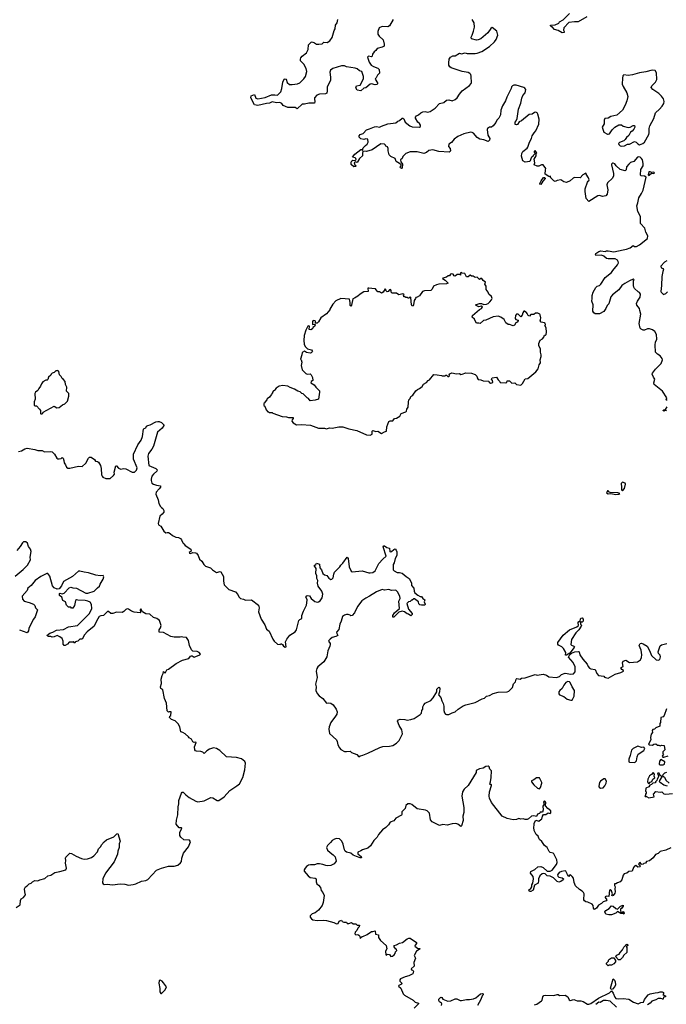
# Model space of a CAD drawing. Extents: x 2029662 to 2246637, y 225654 to 401419.
# Tile 55 of 256: x 2109211 to 2118260, y 286570 to 300360. Entities that reach past the tile are written whole.
import ezdxf

# ---------------------------------------------------------------- set-up
doc = ezdxf.new("R2010")
doc.units = 0

msp = doc.modelspace()

# ---------------------------------------------------------------- linework, layer by layer
at = {"layer": '0CON20XD'}
for points in [[(2114438, 300365), (2114388, 300272), (2114365, 300260), (2114285, 300264), (2114244, 300246), (2114223, 300195), (2114224, 300155), (2114240, 300130), (2114298, 300078), (2114314, 300016), (2114310, 299990), (2114286, 299974), (2114212, 299958), (2114195, 299928), (2114172, 299908), (2114150, 299875), (2114145, 299850), (2114135, 299838), (2114092, 299848), (2114080, 299835), (2114103, 299765), (2114132, 299725), (2114164, 299704), (2114221, 299681), (2114242, 299662), (2114247, 299613), (2114217, 299583), (2114202, 299545), (2114190, 299535), (2114188, 299525), (2114217, 299477), (2114217, 299463), (2114207, 299453), (2114185, 299448), (2114135, 299460), (2114115, 299458), (2114056, 299404), (2114025, 299399), (2113985, 299362), (2113932, 299372), (2113914, 299404), (2113918, 299418), (2113926, 299434), (2113976, 299444), (2114015, 299512), (2114022, 299535), (2114021, 299565), (2113997, 299635), (2113966, 299646), (2113934, 299674), (2113905, 299683), (2113785, 299701), (2113755, 299714), (2113715, 299712), (2113595, 299678), (2113563, 299655), (2113552, 299625), (2113563, 299557), (2113561, 299515), (2113516, 299415), (2113516, 299365), (2113508, 299332), (2113489, 299321), (2113405, 299319), (2113368, 299305), (2113339, 299265), (2113336, 299245), (2113343, 299215), (2113337, 299193), (2113257, 299193), (2113195, 299178), (2113165, 299177), (2113095, 299110), (2113065, 299130), (2112985, 299128), (2112965, 299132), (2112899, 299159), (2112878, 299188), (2112852, 299202), (2112805, 299196), (2112745, 299210), (2112705, 299192), (2112664, 299184), (2112545, 299159), (2112495, 299169), (2112448, 299265), (2112450, 299295), (2112495, 299310), (2112515, 299262), (2112545, 299252), (2112645, 299271), (2112735, 299307), (2112782, 299308), (2112815, 299301), (2112824, 299306), (2112865, 299348), (2112881, 299395), (2112894, 299486), (2112912, 299525), (2112925, 299532), (2112942, 299525), (2112952, 299482), (2112985, 299453), (2113022, 299452), (2113098, 299462), (2113133, 299477), (2113189, 299531), (2113213, 299565), (2113230, 299635), (2113222, 299675), (2113188, 299735), (2113142, 299785), (2113140, 299805), (2113146, 299824), (2113162, 299848), (2113226, 299894), (2113246, 299944), (2113255, 300010), (2113290, 300045), (2113305, 300048), (2113335, 300038), (2113365, 300018), (2113398, 300018), (2113445, 300023), (2113467, 300043), (2113515, 300040), (2113550, 300065), (2113585, 300110), (2113613, 300207), (2113626, 300234), (2113632, 300285), (2113652, 300315), (2113662, 300365)], [(2116462, 299038), (2116454, 299054), (2116435, 299066), (2116415, 299060), (2116384, 299036), (2116340, 299030), (2116235, 298944), (2116202, 298928), (2116176, 298894), (2116165, 298888), (2116144, 298894), (2116143, 298925), (2116160, 298945), (2116173, 298975), (2116191, 299105), (2116225, 299192), (2116237, 299263), (2116252, 299298), (2116286, 299335), (2116294, 299384), (2116282, 299402), (2116265, 299411), (2116160, 299445), (2116125, 299444), (2116106, 299434), (2116095, 299418), (2116089, 299395), (2116027, 299275), (2116010, 299225), (2115968, 299155), (2115946, 299095), (2115942, 299028), (2115918, 298982), (2115887, 298955), (2115875, 298918), (2115838, 298872), (2115815, 298857), (2115785, 298853), (2115760, 298835), (2115755, 298820), (2115763, 298745), (2115790, 298695), (2115786, 298675), (2115765, 298652), (2115705, 298676), (2115650, 298685), (2115615, 298711), (2115562, 298772), (2115545, 298781), (2115525, 298784), (2115425, 298763), (2115343, 298725), (2115293, 298687), (2115255, 298642), (2115218, 298615), (2115212, 298585), (2115234, 298554), (2115242, 298525), (2115236, 298514), (2115220, 298505), (2115075, 298513), (2114995, 298537), (2114935, 298526), (2114905, 298502), (2114865, 298488), (2114775, 298511), (2114675, 298510), (2114614, 298486), (2114574, 298446), (2114565, 298417), (2114542, 298395), (2114545, 298367), (2114570, 298335), (2114565, 298280), (2114555, 298278), (2114538, 298285), (2114534, 298295), (2114548, 298315), (2114548, 298325), (2114524, 298345), (2114478, 298375), (2114464, 298414), (2114405, 298444), (2114382, 298465), (2114369, 298525), (2114369, 298555), (2114358, 298578), (2114335, 298590), (2114330, 298605), (2114315, 298618), (2114265, 298622), (2114145, 298537), (2114063, 298513), (2114015, 298520), (2114008, 298485), (2114010, 298455), (2113967, 298415), (2113935, 298360), (2113905, 298370), (2113893, 298357), (2113899, 298329), (2113920, 298315), (2113910, 298305), (2113885, 298300), (2113852, 298332), (2113850, 298365), (2113857, 298383), (2113875, 298392), (2113905, 298390), (2113918, 298402), (2113916, 298415), (2113905, 298427), (2113870, 298435), (2113900, 298475), (2113985, 298540), (2113995, 298542), (2114008, 298532), (2114016, 298564), (2114050, 298600), (2114075, 298618), (2114088, 298645), (2114085, 298688), (2114055, 298692), (2114025, 298682), (2113985, 298692), (2113960, 298715), (2113960, 298735), (2113975, 298750), (2114020, 298765), (2114064, 298816), (2114107, 298833), (2114175, 298861), (2114204, 298864), (2114245, 298854), (2114275, 298870), (2114365, 298900), (2114474, 298916), (2114502, 298938), (2114524, 298946), (2114565, 298982), (2114575, 298982), (2114585, 298972), (2114607, 298927), (2114670, 298875), (2114705, 298860), (2114806, 298854), (2114818, 298865), (2114818, 298885), (2114808, 298905), (2114783, 298925), (2114751, 298981), (2114750, 298995), (2114765, 299013), (2114794, 299026), (2114823, 299057), (2114855, 299071), (2114884, 299074), (2114925, 299064), (2114955, 299076), (2115025, 299122), (2115085, 299187), (2115145, 299199), (2115186, 299234), (2115215, 299237), (2115265, 299224), (2115305, 299241), (2115335, 299264), (2115364, 299315), (2115405, 299362), (2115505, 299439), (2115529, 299465), (2115532, 299478), (2115531, 299571), (2115524, 299594), (2115512, 299605), (2115489, 299619), (2115405, 299634), (2115250, 299685), (2115231, 299701), (2115218, 299725), (2115217, 299755), (2115222, 299805), (2115238, 299835), (2115275, 299853), (2115305, 299856), (2115365, 299889), (2115395, 299882), (2115445, 299894), (2115475, 299887), (2115584, 299886), (2115615, 299890), (2115677, 299913), (2115787, 299983), (2115858, 300052), (2115879, 300081), (2115902, 300145), (2115890, 300200), (2115825, 300249), (2115803, 300237), (2115764, 300175), (2115666, 300094), (2115625, 300076), (2115605, 300074), (2115535, 300092), (2115529, 300115), (2115542, 300145), (2115563, 300197), (2115576, 300256), (2115570, 300315), (2115543, 300363)], [(2117150, 300400), (2117025, 300332), (2116975, 300331), (2116895, 300320), (2116826, 300245), (2116820, 300215), (2116830, 300195), (2116830, 300180), (2116805, 300178), (2116745, 300208), (2116695, 300222), (2116665, 300260), (2116655, 300260), (2116640, 300275), (2116640, 300285), (2116703, 300287), (2116755, 300310), (2116765, 300328), (2116815, 300360), (2116907, 300445)], [(2117635, 298588), (2117675, 298592), (2117715, 298618), (2117745, 298618), (2117815, 298654), (2117837, 298645), (2117860, 298620), (2117885, 298606), (2117934, 298626), (2117956, 298644), (2118017, 298753), (2118021, 298775), (2118019, 298835), (2118028, 298872), (2118084, 298975), (2118109, 299055), (2118165, 299105), (2118203, 299147), (2118226, 299185), (2118231, 299215), (2118221, 299251), (2118195, 299289), (2118155, 299324), (2118071, 299381), (2118048, 299408), (2118057, 299433), (2118108, 299485), (2118126, 299524), (2118123, 299615), (2118105, 299648), (2118063, 299653), (2117975, 299630), (2117885, 299616), (2117785, 299589), (2117725, 299580), (2117665, 299588), (2117652, 299575), (2117647, 299543), (2117643, 299455), (2117655, 299422), (2117706, 299335), (2117720, 299285), (2117710, 299225), (2117686, 299165), (2117646, 299094), (2117566, 299024), (2117484, 299006), (2117445, 298983), (2117400, 298975), (2117392, 298955), (2117389, 298901), (2117362, 298855), (2117387, 298785), (2117435, 298758), (2117445, 298758), (2117465, 298762), (2117476, 298774), (2117502, 298818), (2117538, 298855), (2117595, 298887), (2117635, 298886), (2117655, 298870), (2117725, 298848), (2117755, 298853), (2117795, 298878), (2117816, 298876), (2117822, 298855), (2117808, 298825), (2117783, 298797), (2117757, 298783), (2117735, 298738), (2117702, 298708), (2117685, 298680), (2117665, 298663), (2117605, 298642), (2117593, 298627), (2117595, 298610), (2117615, 298592), (2117635, 298588)], [(2118270, 295025), (2118260, 295035), (2118267, 295065), (2118209, 295159), (2118092, 295252), (2118087, 295275), (2118100, 295325), (2118083, 295355), (2118064, 295394), (2118065, 295408), (2118109, 295465), (2118189, 295545), (2118209, 295595), (2118204, 295614), (2118174, 295654), (2118136, 295676), (2118109, 295705), (2118104, 295805), (2118111, 295845), (2118126, 295885), (2118122, 295952), (2118100, 295995), (2118065, 296016), (2118025, 296030), (2117995, 296030), (2117955, 296012), (2117937, 296013), (2117910, 296025), (2117895, 296040), (2117881, 296105), (2117906, 296235), (2117888, 296285), (2117884, 296315), (2117850, 296360), (2117842, 296385), (2117855, 296420), (2117894, 296475), (2117899, 296515), (2117885, 296537), (2117865, 296547), (2117815, 296594), (2117805, 296612), (2117799, 296635), (2117802, 296705), (2117810, 296715), (2117800, 296725), (2117795, 296728), (2117745, 296703), (2117682, 296665), (2117639, 296635), (2117595, 296578), (2117505, 296507), (2117485, 296478), (2117455, 296382), (2117431, 296355), (2117416, 296314), (2117386, 296274), (2117325, 296240), (2117265, 296240), (2117245, 296253), (2117234, 296276), (2117236, 296365), (2117216, 296416), (2117224, 296456), (2117222, 296495), (2117238, 296545), (2117275, 296610), (2117293, 296627), (2117323, 296637), (2117342, 296655), (2117405, 296750), (2117493, 296817), (2117512, 296848), (2117579, 296925), (2117590, 296955), (2117586, 296975), (2117575, 296990), (2117545, 297011), (2117445, 297009), (2117422, 297015), (2117385, 297048), (2117355, 297062), (2117275, 297058), (2117268, 297065), (2117272, 297085), (2117315, 297112), (2117345, 297122), (2117405, 297112), (2117425, 297123), (2117445, 297124), (2117525, 297107), (2117655, 297139), (2117705, 297144), (2117755, 297166), (2117795, 297197), (2117815, 297183), (2117845, 297184), (2117885, 297208), (2117997, 297295), (2118001, 297335), (2117974, 297384), (2117959, 297439), (2117900, 297505), (2117897, 297605), (2117862, 297675), (2117850, 297755), (2117863, 297795), (2117874, 297866), (2117914, 297926), (2117936, 297974), (2117980, 298155), (2117955, 298170), (2117905, 298172), (2117898, 298185), (2117905, 298260), (2117936, 298314), (2117937, 298347), (2117928, 298395), (2117915, 298416), (2117895, 298434), (2117875, 298440), (2117856, 298434), (2117806, 298374), (2117759, 298361), (2117734, 298336), (2117705, 298300), (2117698, 298255), (2117685, 298242), (2117614, 298264), (2117558, 298315), (2117539, 298339), (2117515, 298352), (2117505, 298350), (2117493, 298337), (2117493, 298327), (2117522, 298205), (2117520, 298175), (2117505, 298139), (2117436, 298074), (2117427, 298045), (2117442, 297975), (2117433, 297915), (2117415, 297892), (2117366, 297884), (2117325, 297896), (2117300, 297895), (2117175, 297812), (2117138, 297858), (2117124, 297956), (2117125, 297990), (2117158, 298085), (2117165, 298100), (2117178, 298105), (2117180, 298115), (2117170, 298145), (2117140, 298195), (2117140, 298205), (2117135, 298210), (2117092, 298185), (2117055, 298147), (2116975, 298149), (2116958, 298142), (2116915, 298102), (2116865, 298080), (2116825, 298090), (2116785, 298116), (2116733, 298107), (2116705, 298092), (2116685, 298102), (2116642, 298145), (2116638, 298168), (2116625, 298160), (2116615, 298162), (2116563, 298195), (2116568, 298255), (2116576, 298276), (2116536, 298326), (2116515, 298328), (2116475, 298308), (2116455, 298308), (2116410, 298325), (2116418, 298355), (2116412, 298405), (2116437, 298453), (2116440, 298485), (2116450, 298495), (2116432, 298512), (2116427, 298527), (2116410, 298515), (2116410, 298505), (2116420, 298495), (2116418, 298482), (2116395, 298460), (2116390, 298445), (2116372, 298435), (2116350, 298375), (2116285, 298363), (2116252, 298385), (2116233, 298447), (2116238, 298485), (2116253, 298515), (2116315, 298562), (2116324, 298576), (2116344, 298645), (2116372, 298695), (2116385, 298732), (2116409, 298775), (2116436, 298805), (2116476, 298895), (2116481, 298965), (2116462, 299038)], [(2116505, 298054), (2116492, 298055), (2116490, 298065), (2116510, 298105), (2116541, 298149), (2116561, 298151), (2116567, 298135), (2116531, 298099), (2116505, 298054)], [(2118015, 298180), (2118025, 298182), (2118033, 298197), (2118058, 298212), (2118085, 298204), (2118093, 298215), (2118091, 298221), (2118085, 298226), (2118055, 298218), (2118035, 298230), (2118015, 298230), (2118008, 298188), (2118015, 298180)], [(2118268, 296982), (2118234, 296966), (2118183, 296907), (2118189, 296885), (2118216, 296876), (2118223, 296865), (2118211, 296831), (2118199, 296765), (2118194, 296635), (2118184, 296555), (2118188, 296545), (2118223, 296513), (2118254, 296526), (2118275, 296547)], [(2114115, 294543), (2114142, 294555), (2114144, 294596), (2114152, 294608), (2114197, 294593), (2114225, 294596), (2114275, 294563), (2114315, 294590), (2114345, 294597), (2114351, 294659), (2114379, 294731), (2114395, 294740), (2114435, 294744), (2114456, 294774), (2114485, 294777), (2114532, 294808), (2114550, 294845), (2114614, 294866), (2114622, 294875), (2114629, 294905), (2114646, 294935), (2114650, 295005), (2114658, 295035), (2114676, 295054), (2114687, 295083), (2114715, 295102), (2114755, 295164), (2114778, 295182), (2114808, 295195), (2114842, 295225), (2114860, 295255), (2114905, 295278), (2114928, 295305), (2114948, 295315), (2115005, 295390), (2115055, 295387), (2115116, 295376), (2115125, 295370), (2115165, 295370), (2115175, 295380), (2115185, 295380), (2115203, 295363), (2115218, 295362), (2115227, 295373), (2115220, 295385), (2115230, 295400), (2115257, 295413), (2115325, 295398), (2115365, 295403), (2115385, 295391), (2115405, 295394), (2115455, 295416), (2115535, 295410), (2115585, 295393), (2115608, 295368), (2115612, 295342), (2115625, 295322), (2115665, 295318), (2115695, 295300), (2115775, 295298), (2115780, 295285), (2115800, 295270), (2115818, 295272), (2115831, 295285), (2115828, 295308), (2115813, 295325), (2115825, 295342), (2115885, 295352), (2115907, 295317), (2115930, 295295), (2115935, 295280), (2116015, 295272), (2116030, 295285), (2116035, 295300), (2116065, 295302), (2116100, 295270), (2116142, 295272), (2116165, 295252), (2116225, 295242), (2116248, 295265), (2116285, 295328), (2116320, 295335), (2116435, 295430), (2116469, 295471), (2116482, 295525), (2116498, 295555), (2116497, 295595), (2116510, 295645), (2116510, 295665), (2116498, 295705), (2116498, 295745), (2116478, 295795), (2116477, 295825), (2116497, 295873), (2116529, 295891), (2116548, 295915), (2116555, 295940), (2116568, 295942), (2116577, 295953), (2116582, 295985), (2116578, 296045), (2116562, 296075), (2116568, 296085), (2116565, 296108), (2116555, 296116), (2116510, 296125), (2116493, 296143), (2116500, 296155), (2116502, 296185), (2116497, 296227), (2116490, 296235), (2116462, 296252), (2116428, 296252), (2116405, 296230), (2116365, 296230), (2116345, 296208), (2116327, 296217), (2116312, 296245), (2116305, 296258), (2116292, 296262), (2116275, 296280), (2116265, 296278), (2116252, 296255), (2116245, 296220), (2116225, 296200), (2116186, 296236), (2116163, 296237), (2116150, 296215), (2116146, 296175), (2116155, 296160), (2116185, 296150), (2116186, 296144), (2116172, 296125), (2116154, 296116), (2116136, 296084), (2116115, 296072), (2116065, 296093), (2116045, 296090), (2116014, 296114), (2115989, 296159), (2115945, 296192), (2115905, 296207), (2115835, 296197), (2115735, 296151), (2115702, 296148), (2115655, 296103), (2115635, 296112), (2115605, 296110), (2115583, 296143), (2115578, 296165), (2115544, 296194), (2115546, 296215), (2115648, 296302), (2115676, 296315), (2115687, 296337), (2115675, 296348), (2115635, 296338), (2115600, 296355), (2115592, 296368), (2115645, 296383), (2115673, 296383), (2115705, 296370), (2115745, 296377), (2115765, 296387), (2115790, 296410), (2115815, 296438), (2115822, 296455), (2115813, 296485), (2115777, 296515), (2115766, 296546), (2115741, 296581), (2115737, 296595), (2115739, 296629), (2115720, 296655), (2115730, 296685), (2115698, 296705), (2115677, 296737), (2115663, 296737), (2115645, 296720), (2115612, 296752), (2115585, 296750), (2115555, 296770), (2115535, 296770), (2115515, 296780), (2115502, 296778), (2115485, 296760), (2115465, 296760), (2115440, 296805), (2115405, 296810), (2115395, 296820), (2115380, 296815), (2115378, 296782), (2115365, 296790), (2115335, 296790), (2115305, 296770), (2115292, 296772), (2115277, 296797), (2115255, 296802), (2115240, 296795), (2115228, 296772), (2115208, 296772), (2115185, 296752), (2115135, 296742), (2115128, 296735), (2115165, 296713), (2115208, 296672), (2115185, 296662), (2115075, 296657), (2115044, 296646), (2115004, 296626), (2114982, 296585), (2114965, 296568), (2114875, 296561), (2114849, 296551), (2114805, 296492), (2114775, 296472), (2114755, 296470), (2114752, 296455), (2114733, 296425), (2114723, 296365), (2114715, 296351), (2114705, 296349), (2114694, 296365), (2114685, 296470), (2114675, 296478), (2114655, 296460), (2114645, 296460), (2114637, 296467), (2114615, 296470), (2114605, 296480), (2114585, 296480), (2114580, 296495), (2114590, 296505), (2114572, 296522), (2114515, 296508), (2114485, 296530), (2114425, 296532), (2114410, 296545), (2114412, 296565), (2114399, 296579), (2114388, 296575), (2114368, 296552), (2114355, 296550), (2114341, 296561), (2114335, 296580), (2114325, 296590), (2114297, 296545), (2114275, 296532), (2114245, 296550), (2114225, 296550), (2114215, 296557), (2114191, 296591), (2114138, 296595), (2114098, 296602), (2114082, 296598), (2114090, 296555), (2114025, 296548), (2113975, 296518), (2113944, 296486), (2113895, 296458), (2113875, 296452), (2113855, 296362), (2113845, 296347), (2113834, 296355), (2113838, 296398), (2113825, 296447), (2113707, 296453), (2113635, 296422), (2113592, 296375), (2113553, 296307), (2113552, 296295), (2113505, 296242), (2113427, 296183), (2113395, 296130), (2113375, 296110), (2113352, 296112), (2113352, 296135), (2113344, 296144), (2113318, 296145), (2113311, 296135), (2113308, 296098), (2113315, 296090), (2113338, 296098), (2113347, 296083), (2113336, 296064), (2113315, 296050), (2113309, 296031), (2113285, 296018), (2113263, 296023), (2113269, 296069), (2113255, 296074), (2113245, 296068), (2113215, 296010), (2113191, 295935), (2113187, 295865), (2113190, 295815), (2113207, 295785), (2113239, 295749), (2113294, 295734), (2113308, 295715), (2113292, 295695), (2113275, 295688), (2113225, 295700), (2113195, 295718), (2113162, 295698), (2113160, 295665), (2113140, 295605), (2113150, 295595), (2113158, 295565), (2113152, 295515), (2113163, 295455), (2113215, 295403), (2113236, 295396), (2113275, 295400), (2113292, 295385), (2113310, 295350), (2113314, 295306), (2113288, 295295), (2113284, 295274), (2113334, 295245), (2113354, 295214), (2113406, 295164), (2113409, 295145), (2113393, 295045), (2113345, 295030), (2113275, 295022), (2113253, 295053), (2113235, 295062), (2113178, 295118), (2113160, 295125), (2113135, 295150), (2113105, 295158), (2113055, 295187), (2112995, 295208), (2112965, 295228), (2112895, 295238), (2112843, 295227), (2112802, 295198), (2112782, 295178), (2112780, 295165), (2112765, 295160), (2112750, 295145), (2112750, 295135), (2112733, 295117), (2112730, 295105), (2112706, 295074), (2112675, 295050), (2112670, 295035), (2112640, 295005), (2112640, 294995), (2112630, 294985), (2112630, 294955), (2112640, 294945), (2112660, 294895), (2112685, 294870), (2112695, 294870), (2112705, 294860), (2112745, 294860), (2112755, 294850), (2112885, 294802), (2112945, 294798), (2112975, 294788), (2113037, 294787), (2113040, 294775), (2113022, 294755), (2113020, 294735), (2113040, 294715), (2113085, 294688), (2113155, 294692), (2113283, 294683), (2113395, 294638), (2113475, 294640), (2113505, 294632), (2113545, 294642), (2113585, 294640), (2113675, 294657), (2113735, 294659), (2113815, 294630), (2113930, 294605), (2114064, 294544), (2114115, 294543)], [(2109505, 294840), (2109525, 294842), (2109535, 294850), (2109540, 294865), (2109693, 294947), (2109733, 294923), (2109762, 294928), (2109810, 294965), (2109845, 294980), (2109882, 295018), (2109898, 295085), (2109898, 295125), (2109868, 295155), (2109873, 295213), (2109851, 295251), (2109849, 295295), (2109825, 295322), (2109804, 295334), (2109792, 295362), (2109768, 295385), (2109758, 295435), (2109747, 295447), (2109735, 295440), (2109715, 295440), (2109695, 295420), (2109665, 295410), (2109650, 295395), (2109645, 295380), (2109612, 295355), (2109607, 295323), (2109595, 295310), (2109575, 295310), (2109534, 295286), (2109515, 295258), (2109504, 295226), (2109477, 295195), (2109463, 295167), (2109432, 295145), (2109424, 295126), (2109427, 295045), (2109414, 295006), (2109413, 294963), (2109425, 294950), (2109445, 294950), (2109490, 294905), (2109500, 294885), (2109500, 294845), (2109505, 294840)], [(2118265, 294880), (2118255, 294890), (2118225, 294878), (2118213, 294885), (2118225, 294896), (2118248, 294902), (2118273, 294937)], [(2109195, 294311), (2109235, 294322), (2109285, 294351), (2109315, 294358), (2109425, 294340), (2109465, 294326), (2109526, 294326), (2109557, 294307), (2109645, 294313), (2109665, 294307), (2109697, 294277), (2109730, 294220), (2109745, 294210), (2109765, 294208), (2109792, 294215), (2109806, 294226), (2109818, 294218), (2109829, 294185), (2109834, 294154), (2109854, 294124), (2109864, 294094), (2109885, 294080), (2109912, 294078), (2110035, 294106), (2110087, 294103), (2110135, 294150), (2110175, 294220), (2110188, 294232), (2110212, 294232), (2110258, 294198), (2110270, 294175), (2110302, 294172), (2110312, 294162), (2110340, 294115), (2110353, 294075), (2110357, 293985), (2110363, 293965), (2110375, 293952), (2110417, 293933), (2110475, 293933), (2110523, 293975), (2110538, 293995), (2110533, 294025), (2110555, 294110), (2110565, 294110), (2110595, 294078), (2110625, 294064), (2110665, 294072), (2110695, 294068), (2110785, 294022), (2110819, 294021), (2110848, 294052), (2110853, 294085), (2110806, 294205), (2110806, 294275), (2110866, 294404), (2110911, 294469), (2110929, 294521), (2110946, 294624), (2110954, 294636), (2110976, 294644), (2110987, 294665), (2111002, 294678), (2111035, 294686), (2111115, 294726), (2111145, 294733), (2111165, 294732), (2111195, 294718), (2111227, 294685), (2111227, 294675), (2111205, 294641), (2111140, 294585), (2111084, 294385), (2111060, 294345), (2111012, 294285), (2111002, 294245), (2111020, 294115), (2111114, 294074), (2111133, 294055), (2111129, 294035), (2111083, 293997), (2111062, 293965), (2111051, 293925), (2111052, 293905), (2111061, 293871), (2111083, 293855), (2111125, 293839), (2111182, 293832), (2111180, 293815), (2111165, 293788), (2111123, 293745), (2111117, 293715), (2111148, 293635), (2111156, 293585), (2111181, 293541), (2111197, 293527), (2111216, 293515), (2111228, 293488), (2111229, 293465), (2111207, 293433), (2111171, 293405), (2111147, 293305), (2111155, 293286), (2111184, 293265), (2111230, 293195), (2111255, 293173), (2111275, 293180), (2111295, 293178), (2111316, 293166), (2111350, 293135), (2111395, 293112), (2111435, 293108), (2111463, 293093), (2111477, 293077), (2111493, 293033), (2111507, 293017), (2111527, 292997), (2111608, 292945), (2111612, 292915), (2111585, 292898), (2111587, 292887), (2111600, 292885), (2111635, 292900), (2111670, 292895), (2111685, 292887), (2111710, 292855), (2111729, 292805), (2111762, 292775), (2111790, 292730), (2111812, 292705), (2111881, 292681), (2111907, 292655), (2111965, 292617), (2112015, 292630), (2112028, 292628), (2112065, 292560), (2112062, 292495), (2112074, 292444), (2112140, 292380), (2112229, 292349), (2112262, 292308), (2112278, 292275), (2112303, 292253), (2112345, 292246), (2112369, 292229), (2112455, 292234), (2112555, 292158), (2112562, 292125), (2112554, 292065), (2112590, 291965), (2112640, 291885), (2112666, 291826), (2112704, 291794), (2112754, 291684), (2112774, 291654), (2112820, 291615), (2112855, 291610), (2112863, 291617), (2112877, 291617), (2112889, 291609), (2112904, 291584), (2112927, 291573), (2112942, 291578), (2112932, 291645), (2112950, 291685), (2112992, 291738), (2113064, 291786), (2113087, 291815), (2113118, 291945), (2113130, 291960), (2113158, 291972), (2113161, 292015), (2113181, 292075), (2113225, 292162), (2113231, 292195), (2113234, 292235), (2113217, 292275), (2113218, 292285), (2113234, 292296), (2113265, 292289), (2113292, 292255), (2113343, 292213), (2113374, 292204), (2113395, 292207), (2113418, 292222), (2113446, 292265), (2113454, 292315), (2113440, 292355), (2113389, 292425), (2113379, 292469), (2113383, 292505), (2113369, 292535), (2113370, 292570), (2113354, 292604), (2113359, 292675), (2113332, 292715), (2113355, 292730), (2113365, 292750), (2113408, 292735), (2113412, 292685), (2113435, 292653), (2113454, 292604), (2113475, 292586), (2113508, 292575), (2113537, 292537), (2113565, 292520), (2113578, 292522), (2113597, 292543), (2113608, 292595), (2113619, 292621), (2113690, 292695), (2113705, 292720), (2113735, 292747), (2113795, 292832), (2113809, 292815), (2113820, 292695), (2113848, 292635), (2113865, 292629), (2114005, 292639), (2114095, 292614), (2114115, 292614), (2114152, 292618), (2114185, 292640), (2114239, 292745), (2114295, 292806), (2114342, 292845), (2114300, 292975), (2114305, 292990), (2114315, 292992), (2114349, 292969), (2114385, 292957), (2114392, 292912), (2114398, 292908), (2114415, 292912), (2114445, 292942), (2114465, 292948), (2114481, 292931), (2114488, 292908), (2114488, 292855), (2114464, 292816), (2114451, 292755), (2114439, 292731), (2114439, 292655), (2114450, 292640), (2114495, 292617), (2114525, 292617), (2114565, 292608), (2114620, 292560), (2114660, 292535), (2114692, 292475), (2114693, 292435), (2114726, 292396), (2114733, 292355), (2114743, 292335), (2114785, 292298), (2114815, 292280), (2114835, 292280), (2114854, 292254), (2114880, 292235), (2114872, 292205), (2114886, 292176), (2114882, 292158), (2114835, 292158), (2114810, 292165), (2114798, 292178), (2114792, 292205)], [(2117645, 293760), (2117674, 293796), (2117690, 293855), (2117685, 293870), (2117645, 293883), (2117627, 293865), (2117633, 293815), (2117631, 293775), (2117645, 293760)], [(2117555, 293711), (2117595, 293713), (2117608, 293725), (2117580, 293735), (2117475, 293738), (2117455, 293748), (2117445, 293760), (2117435, 293760), (2117423, 293735), (2117445, 293718), (2117485, 293722), (2117555, 293711)], [(2109147, 292565), (2109259, 292661), (2109319, 292721), (2109360, 292795), (2109357, 292833), (2109372, 292912), (2109360, 292945), (2109332, 292982), (2109318, 293028), (2109295, 293047), (2109265, 293049), (2109249, 293035), (2109219, 292981), (2109172, 292928)], [(2110003, 288645), (2110075, 288612), (2110115, 288604), (2110162, 288608), (2110215, 288624), (2110250, 288650), (2110298, 288705), (2110315, 288748), (2110348, 288782), (2110358, 288805), (2110394, 288846), (2110425, 288872), (2110530, 288915), (2110572, 288958), (2110585, 288960), (2110618, 288855), (2110604, 288816), (2110602, 288765), (2110584, 288716), (2110580, 288675), (2110532, 288565), (2110414, 288405), (2110374, 288326), (2110371, 288271), (2110378, 288258), (2110395, 288249), (2110435, 288251), (2110509, 288241), (2110615, 288255), (2110681, 288251), (2110735, 288237), (2110798, 288248), (2110835, 288256), (2110917, 288293), (2110975, 288302), (2111005, 288317), (2111125, 288450), (2111195, 288477), (2111295, 288503), (2111375, 288506), (2111422, 288518), (2111460, 288550), (2111475, 288572), (2111479, 288615), (2111504, 288685), (2111574, 288775), (2111602, 288845), (2111587, 288867), (2111510, 288875), (2111465, 288910), (2111452, 288935), (2111450, 288975), (2111480, 289035), (2111475, 289040), (2111442, 289042), (2111401, 289095), (2111405, 289150), (2111426, 289224), (2111427, 289335), (2111437, 289377), (2111437, 289425), (2111474, 289525), (2111485, 289540), (2111499, 289539), (2111534, 289504), (2111585, 289465), (2111675, 289416), (2111704, 289406), (2111792, 289418), (2111886, 289466), (2111915, 289460), (2111974, 289424), (2112000, 289425), (2112074, 289476), (2112152, 289565), (2112252, 289628), (2112285, 289660), (2112332, 289748), (2112364, 289856), (2112369, 289945), (2112360, 289970), (2112340, 289990), (2112315, 290006), (2112245, 290026), (2112106, 290036), (2112010, 290125), (2111965, 290154), (2111925, 290161), (2111866, 290144), (2111830, 290120), (2111795, 290082), (2111775, 290100), (2111745, 290110), (2111684, 290114), (2111671, 290121), (2111664, 290134), (2111658, 290175), (2111680, 290235), (2111675, 290240), (2111655, 290238), (2111635, 290248), (2111614, 290284), (2111585, 290302), (2111575, 290318), (2111526, 290356), (2111495, 290378), (2111464, 290384), (2111452, 290455), (2111428, 290498), (2111385, 290539), (2111335, 290559), (2111308, 290585), (2111312, 290605), (2111328, 290615), (2111330, 290665), (2111305, 290668), (2111295, 290662), (2111275, 290680), (2111266, 290786), (2111239, 290855), (2111212, 290975), (2111188, 290995), (2111183, 291015), (2111197, 291065), (2111192, 291125), (2111204, 291176), (2111220, 291205), (2111225, 291230), (2111245, 291210), (2111272, 291255), (2111295, 291264), (2111400, 291345), (2111490, 291390), (2111576, 291414), (2111602, 291445), (2111615, 291452), (2111625, 291452), (2111655, 291434), (2111730, 291465), (2111740, 291475), (2111725, 291496), (2111695, 291509), (2111635, 291516), (2111617, 291535), (2111588, 291595), (2111573, 291665), (2111545, 291708), (2111495, 291710), (2111475, 291717), (2111455, 291710), (2111375, 291710), (2111325, 291722), (2111225, 291778), (2111164, 291784), (2111162, 291815), (2111183, 291845), (2111191, 291875), (2111167, 291945), (2111128, 291975), (2111085, 291989), (2111032, 292032), (2110975, 292040), (2110951, 292051), (2110932, 292065), (2110905, 292110), (2110898, 292095), (2110902, 292058), (2110895, 292052), (2110814, 292064), (2110776, 292076), (2110735, 292102), (2110715, 292107), (2110695, 292100), (2110669, 292071), (2110645, 292058), (2110566, 292064), (2110515, 292043), (2110485, 292042), (2110455, 292070), (2110438, 292072), (2110384, 292016), (2110345, 292013), (2110325, 292000), (2110285, 291935), (2110254, 291865), (2110155, 291785), (2110120, 291745), (2110085, 291683), (2110052, 291685), (2110026, 291654), (2110005, 291653), (2109990, 291645), (2109985, 291630), (2109965, 291650), (2109955, 291640), (2109905, 291640), (2109878, 291612), (2109846, 291594), (2109833, 291595), (2109819, 291615), (2109818, 291655), (2109806, 291695), (2109775, 291718), (2109735, 291736), (2109695, 291716), (2109665, 291713), (2109645, 291722), (2109615, 291722), (2109590, 291735), (2109635, 291769), (2109675, 291782), (2109725, 291810), (2109825, 291819), (2109895, 291856), (2110022, 291875), (2110188, 292045), (2110222, 292115), (2110218, 292168), (2110195, 292204), (2110165, 292218), (2110125, 292226), (2110025, 292230), (2110005, 292237), (2109993, 292225), (2109976, 292154), (2109955, 292120), (2109935, 292120), (2109925, 292130), (2109895, 292132), (2109865, 292160), (2109850, 292205), (2109816, 292226), (2109802, 292272), (2109770, 292295), (2109768, 292322), (2109775, 292330), (2109805, 292320), (2109835, 292327), (2109905, 292402), (2109925, 292412), (2109955, 292404), (2110005, 292400), (2110135, 292328), (2110165, 292330), (2110255, 292354), (2110302, 292405), (2110330, 292425), (2110338, 292455), (2110377, 292525), (2110387, 292555), (2110380, 292575), (2110335, 292570), (2110275, 292579), (2110172, 292615), (2110115, 292621), (2110055, 292638), (2110035, 292636), (2109949, 292561), (2109825, 292490), (2109795, 292430), (2109763, 292387), (2109735, 292384), (2109693, 292403), (2109670, 292430), (2109631, 292565), (2109605, 292603), (2109590, 292605), (2109505, 292561), (2109429, 292505), (2109370, 292435), (2109325, 292398), (2109314, 292366), (2109247, 292285), (2109252, 292242), (2109274, 292214), (2109345, 292199), (2109404, 292174), (2109423, 292155), (2109433, 292125), (2109461, 292095), (2109426, 291995), (2109404, 291966), (2109364, 291886), (2109341, 291835), (2109335, 291800), (2109317, 291773), (2109211, 291811)], [(2114792, 292205), (2114775, 292223), (2114737, 292247), (2114725, 292248), (2114705, 292230), (2114695, 292230), (2114675, 292210), (2114650, 292205), (2114630, 292185), (2114653, 292103), (2114702, 292045), (2114702, 292028), (2114687, 292013), (2114650, 292035), (2114635, 292038), (2114596, 292066), (2114565, 292078), (2114519, 292061), (2114445, 291990), (2114435, 291990), (2114433, 292015), (2114457, 292055), (2114526, 292114), (2114519, 292215), (2114534, 292255), (2114531, 292285), (2114500, 292345), (2114475, 292368), (2114415, 292366), (2114375, 292380), (2114315, 292369), (2114285, 292379), (2114205, 292348), (2114105, 292284), (2114053, 292257), (2114001, 292219), (2113939, 292141), (2113896, 292054), (2113864, 292016), (2113845, 292013), (2113838, 292018), (2113809, 292029), (2113785, 292029), (2113755, 292022), (2113729, 292001), (2113711, 291935), (2113692, 291895), (2113675, 291820), (2113646, 291784), (2113648, 291765), (2113663, 291735), (2113635, 291720), (2113585, 291708), (2113554, 291685), (2113538, 291665), (2113534, 291654), (2113558, 291625), (2113557, 291607), (2113553, 291585), (2113525, 291520), (2113510, 291435), (2113467, 291365), (2113385, 291298), (2113371, 291275), (2113361, 291235), (2113374, 291145), (2113350, 291055), (2113361, 291015), (2113357, 290965), (2113374, 290925), (2113402, 290892), (2113454, 290854), (2113505, 290788), (2113535, 290792), (2113565, 290787), (2113597, 290765), (2113639, 290705), (2113654, 290665), (2113649, 290635), (2113631, 290605), (2113566, 290515), (2113543, 290457), (2113537, 290425), (2113549, 290365), (2113643, 290275), (2113655, 290250), (2113664, 290205), (2113685, 290162), (2113705, 290140), (2113755, 290111), (2113785, 290109), (2113836, 290116), (2113856, 290096), (2113929, 290069), (2113955, 290038), (2113975, 290050), (2114015, 290059), (2114084, 290086), (2114251, 290169), (2114295, 290180), (2114385, 290184), (2114435, 290194), (2114485, 290226), (2114522, 290265), (2114566, 290356), (2114560, 290415), (2114523, 290473), (2114498, 290535), (2114512, 290555), (2114535, 290562), (2114600, 290560), (2114635, 290551), (2114685, 290557), (2114731, 290575), (2114815, 290629), (2114832, 290648), (2114838, 290685), (2114851, 290705), (2114854, 290735), (2114867, 290765), (2114885, 290786), (2114965, 290826), (2114999, 290861), (2115049, 290945), (2115049, 290985), (2115075, 291012), (2115086, 291006), (2115089, 290995), (2115084, 290945), (2115072, 290905), (2115106, 290866), (2115118, 290818), (2115136, 290785), (2115147, 290745), (2115146, 290685), (2115154, 290654), (2115168, 290635), (2115185, 290627), (2115215, 290630), (2115265, 290654), (2115305, 290664), (2115348, 290702), (2115415, 290749), (2115455, 290766), (2115585, 290796), (2115685, 290849), (2115715, 290858), (2115746, 290884), (2115784, 290896), (2115835, 290924), (2115905, 290944), (2116035, 290946), (2116057, 290955), (2116108, 291005), (2116123, 291057), (2116148, 291085), (2116158, 291122), (2116168, 291132), (2116215, 291122), (2116235, 291138), (2116285, 291143), (2116425, 291190), (2116455, 291180), (2116535, 291192), (2116585, 291180), (2116615, 291156), (2116725, 291148), (2116765, 291163), (2116795, 291190), (2116845, 291206), (2116925, 291192), (2116960, 291200), (2116986, 291225), (2116986, 291295), (2116958, 291355), (2116893, 291433), (2116910, 291470), (2116932, 291488), (2116982, 291508), (2117033, 291513), (2117042, 291505), (2117050, 291465), (2117094, 291405), (2117151, 291335), (2117165, 291300), (2117185, 291280), (2117205, 291270), (2117265, 291260), (2117288, 291205), (2117310, 291175), (2117385, 291167), (2117394, 291154), (2117410, 291145), (2117445, 291140), (2117544, 291196), (2117625, 291219), (2117660, 291235), (2117660, 291245), (2117637, 291257), (2117628, 291275), (2117630, 291285), (2117655, 291300), (2117646, 291354), (2117656, 291374), (2117695, 291388), (2117746, 291356), (2117855, 291367), (2117897, 291393), (2117913, 291425), (2117917, 291465), (2117910, 291530), (2117879, 291595), (2117895, 291621), (2117915, 291626), (2117935, 291620), (2117991, 291585), (2118026, 291525), (2118052, 291455), (2118119, 291395), (2118145, 291388), (2118170, 291400), (2118181, 291435), (2118172, 291458), (2118152, 291482), (2118146, 291505), (2118175, 291592), (2118195, 291604), (2118266, 291624)], [(2116851, 291461), (2116852, 291495), (2116821, 291555), (2116797, 291577), (2116752, 291602), (2116742, 291615), (2116742, 291635), (2116815, 291739), (2116907, 291815), (2117010, 291855), (2117030, 291875), (2117025, 291918), (2117035, 291930), (2117048, 291932), (2117064, 291976), (2117085, 291982), (2117096, 291966), (2117098, 291935), (2117085, 291920), (2117075, 291920), (2117065, 291930), (2117060, 291925), (2117060, 291895), (2117072, 291882), (2117070, 291865), (2117036, 291815), (2116994, 291775), (2116932, 291678), (2116925, 291610), (2116935, 291598), (2116968, 291585), (2116977, 291575), (2116973, 291565), (2116912, 291488), (2116865, 291461), (2116851, 291461)], [(2116925, 290828), (2116945, 290830), (2116973, 290885), (2116976, 290965), (2116942, 291015), (2116916, 291076), (2116905, 291088), (2116881, 291089), (2116852, 291075), (2116825, 291040), (2116802, 290995), (2116768, 290965), (2116758, 290945), (2116758, 290918), (2116765, 290902), (2116825, 290882), (2116875, 290843), (2116925, 290828)], [(2118261, 290709), (2118230, 290615), (2118215, 290598), (2118183, 290587), (2118180, 290515), (2118170, 290505), (2118170, 290465), (2118115, 290440), (2118095, 290422), (2118073, 290417), (2118063, 290407), (2118068, 290375), (2118048, 290352), (2118040, 290305), (2118042, 290275), (2118010, 290215), (2118023, 290203), (2118065, 290200), (2118085, 290212), (2118115, 290218), (2118138, 290198), (2118155, 290198), (2118175, 290192), (2118195, 290198), (2118230, 290195), (2118240, 290135), (2118213, 290107), (2118212, 290082), (2118220, 290075), (2118200, 290045), (2118212, 290032), (2118225, 290030), (2118285, 290048)], [(2117815, 289958), (2117825, 289962), (2117842, 289978), (2117852, 290038), (2117865, 290072), (2117948, 290125), (2117958, 290155), (2117945, 290170), (2117915, 290168), (2117864, 290186), (2117796, 290154), (2117775, 290130), (2117756, 290055), (2117737, 290005), (2117738, 289968), (2117745, 289960), (2117815, 289958)], [(2118325, 288762), (2118255, 288728), (2118175, 288710), (2118147, 288683), (2118111, 288669), (2118075, 288622), (2118025, 288578), (2117985, 288570), (2117970, 288545), (2117945, 288542), (2117935, 288532), (2117915, 288530), (2117896, 288556), (2117885, 288552), (2117872, 288535), (2117885, 288520), (2117900, 288505), (2117890, 288495), (2117863, 288493), (2117835, 288512), (2117815, 288503), (2117802, 288488), (2117783, 288437), (2117738, 288432), (2117710, 288405), (2117671, 288399), (2117655, 288380), (2117637, 288315), (2117614, 288286), (2117575, 288271), (2117555, 288256), (2117534, 288255), (2117534, 288236), (2117543, 288215), (2117540, 288185), (2117546, 288145), (2117540, 288125), (2117518, 288095), (2117505, 288090), (2117500, 288095), (2117507, 288115), (2117491, 288161), (2117475, 288172), (2117465, 288170), (2117458, 288082), (2117425, 288086), (2117406, 288075), (2117406, 288065), (2117427, 288035), (2117420, 288020), (2117378, 288005), (2117355, 287981), (2117312, 287958), (2117283, 287915), (2117255, 287898), (2117242, 287915), (2117238, 287955), (2117223, 287973), (2117162, 288002), (2117135, 288004), (2117115, 288017), (2117108, 288035), (2117110, 288115), (2117102, 288135), (2117085, 288154), (2117045, 288178), (2116990, 288230), (2116971, 288275), (2116961, 288335), (2116945, 288361), (2116915, 288388), (2116895, 288362), (2116879, 288389), (2116856, 288435), (2116845, 288440), (2116795, 288430), (2116762, 288415), (2116738, 288382), (2116740, 288365), (2116755, 288353), (2116805, 288342), (2116820, 288325), (2116818, 288315), (2116785, 288290), (2116755, 288282), (2116735, 288290), (2116683, 288343), (2116635, 288364), (2116595, 288371), (2116565, 288397), (2116545, 288401), (2116525, 288397), (2116489, 288371), (2116470, 288325), (2116472, 288302), (2116465, 288268), (2116415, 288240), (2116395, 288168), (2116365, 288148), (2116345, 288150), (2116338, 288172), (2116365, 288190), (2116377, 288213), (2116378, 288242), (2116392, 288268), (2116403, 288327), (2116398, 288358), (2116358, 288405), (2116365, 288428), (2116421, 288459), (2116460, 288495), (2116505, 288499), (2116535, 288487), (2116595, 288437), (2116634, 288434), (2116665, 288451), (2116724, 288526), (2116731, 288555), (2116726, 288595), (2116686, 288676), (2116675, 288687), (2116636, 288696), (2116621, 288711), (2116591, 288765), (2116555, 288796), (2116519, 288849), (2116487, 288877), (2116474, 288895), (2116465, 288926), (2116438, 288948), (2116413, 289003), (2116404, 289045), (2116412, 289085), (2116410, 289105), (2116435, 289150), (2116477, 289133), (2116505, 289160), (2116517, 289163), (2116528, 289205), (2116542, 289228), (2116575, 289230), (2116605, 289253), (2116635, 289243), (2116645, 289250), (2116645, 289278), (2116601, 289311), (2116568, 289348), (2116572, 289395), (2116565, 289412), (2116555, 289418), (2116542, 289405), (2116550, 289375), (2116530, 289345), (2116538, 289295), (2116528, 289262), (2116495, 289260), (2116485, 289242), (2116457, 289233), (2116445, 289200), (2116405, 289210), (2116373, 289207), (2116333, 289167), (2116315, 289159), (2116285, 289158), (2116255, 289169), (2116225, 289164), (2116195, 289171), (2116165, 289156), (2116115, 289154), (2116032, 289172), (2115965, 289203), (2115816, 289396), (2115787, 289457), (2115779, 289485), (2115786, 289545), (2115816, 289636), (2115815, 289650), (2115795, 289642), (2115790, 289655), (2115801, 289685), (2115809, 289745), (2115815, 289840), (2115792, 289865), (2115782, 289895), (2115766, 289906), (2115735, 289901), (2115695, 289879), (2115645, 289869), (2115600, 289845), (2115597, 289815), (2115526, 289695), (2115485, 289633), (2115430, 289585), (2115406, 289544), (2115400, 289485), (2115426, 289325), (2115426, 289255), (2115414, 289204), (2115418, 289142), (2115395, 289068), (2115385, 289062), (2115345, 289092), (2115315, 289100), (2115264, 289096), (2115195, 289078), (2115135, 289087), (2115085, 289072), (2115011, 289111), (2114985, 289126), (2114961, 289155), (2114947, 289245), (2114915, 289278), (2114889, 289289), (2114775, 289310), (2114698, 289368), (2114675, 289379), (2114645, 289377), (2114617, 289355), (2114607, 289313), (2114559, 289265), (2114560, 289230), (2114555, 289217), (2114477, 289175), (2114445, 289140), (2114395, 289120), (2114374, 289085), (2114335, 289046), (2114287, 289013), (2114231, 288949), (2114215, 288912), (2114167, 288863), (2114119, 288791), (2114081, 288759), (2114010, 288735), (2113985, 288718), (2113941, 288699), (2113945, 288678), (2113991, 288641), (2113995, 288621), (2113975, 288622), (2113925, 288640), (2113879, 288659), (2113845, 288687), (2113785, 288702)], [(2118175, 289922), (2118215, 289924), (2118234, 289935), (2118240, 289965), (2118185, 290000), (2118163, 289977), (2118161, 289931), (2118175, 289922)], [(2116485, 289590), (2116500, 289605), (2116518, 289665), (2116517, 289677), (2116485, 289740), (2116445, 289740), (2116405, 289712), (2116372, 289698), (2116372, 289685), (2116405, 289642), (2116459, 289599), (2116485, 289590)], [(2118277, 289627), (2118225, 289640), (2118172, 289675), (2118167, 289685), (2118170, 289705), (2118200, 289755), (2118173, 289773), (2118162, 289805), (2118142, 289805), (2118138, 289795), (2118152, 289775), (2118152, 289755), (2118130, 289725), (2118127, 289703), (2118110, 289685), (2118108, 289672), (2118072, 289668), (2118055, 289648), (2118031, 289639), (2118015, 289618), (2117972, 289598), (2117970, 289555), (2117980, 289545), (2117980, 289525), (2117970, 289515), (2117970, 289495), (2117960, 289485), (2117965, 289480), (2117985, 289480), (2118015, 289461), (2118090, 289475), (2118080, 289515), (2118115, 289550), (2118175, 289542), (2118197, 289547), (2118225, 289520), (2118255, 289512), (2118345, 289521)], [(2118015, 289660), (2118035, 289682), (2118058, 289692), (2118070, 289725), (2118098, 289742), (2118091, 289765), (2118093, 289795), (2118075, 289816), (2118055, 289787), (2118025, 289768), (2118004, 289725), (2117999, 289685), (2118005, 289668), (2118015, 289660)], [(2118265, 289816), (2118234, 289805), (2118212, 289785), (2118208, 289768), (2118235, 289752), (2118255, 289707), (2118300, 289665)], [(2117337, 289597), (2117375, 289603), (2117400, 289630), (2117420, 289665), (2117422, 289695), (2117405, 289728), (2117385, 289727), (2117338, 289695), (2117327, 289675), (2117317, 289625), (2117319, 289609), (2117337, 289597)], [(2113785, 288702), (2113767, 288717), (2113757, 288735), (2113740, 288815), (2113718, 288855), (2113685, 288886), (2113645, 288890), (2113615, 288883), (2113582, 288865), (2113563, 288835), (2113518, 288792), (2113506, 288765), (2113520, 288730), (2113557, 288695), (2113600, 288665), (2113624, 288634), (2113641, 288575), (2113612, 288538), (2113565, 288516), (2113525, 288509), (2113495, 288512), (2113455, 288529), (2113405, 288538), (2113375, 288538), (2113335, 288523), (2113280, 288525), (2113255, 288518), (2113225, 288498), (2113204, 288475), (2113194, 288455), (2113194, 288434), (2113248, 288368), (2113275, 288348), (2113345, 288338), (2113360, 288325), (2113360, 288285), (2113368, 288258), (2113395, 288240), (2113420, 288205), (2113428, 288165), (2113455, 288138), (2113470, 288095), (2113459, 287995), (2113443, 287955), (2113395, 287890), (2113345, 287851), (2113305, 287837), (2113275, 287810), (2113275, 287790), (2113295, 287767), (2113315, 287754), (2113372, 287742), (2113465, 287750), (2113506, 287746), (2113607, 287717), (2113645, 287697), (2113666, 287704), (2113684, 287736), (2113715, 287750), (2113725, 287730), (2113745, 287722), (2113785, 287720), (2113795, 287702), (2113815, 287702), (2113855, 287718), (2113878, 287698), (2113915, 287698), (2113935, 287680), (2113965, 287680), (2113960, 287655), (2113942, 287635), (2113930, 287605), (2113905, 287580), (2113900, 287555), (2113915, 287542), (2113945, 287548), (2113959, 287539), (2113970, 287525), (2113975, 287490), (2114002, 287518), (2114015, 287518), (2114075, 287547), (2114135, 287592), (2114155, 287590), (2114187, 287597), (2114191, 287551), (2114232, 287542), (2114234, 287505), (2114260, 287465), (2114340, 287395), (2114348, 287345), (2114330, 287315), (2114333, 287263), (2114345, 287260), (2114355, 287270), (2114385, 287268), (2114405, 287238), (2114428, 287242), (2114452, 287265), (2114467, 287283), (2114470, 287305), (2114488, 287325), (2114485, 287340), (2114475, 287340), (2114450, 287375), (2114452, 287395), (2114485, 287404), (2114525, 287426), (2114566, 287434), (2114635, 287487), (2114655, 287497), (2114675, 287496), (2114765, 287437), (2114765, 287420), (2114744, 287396), (2114743, 287383), (2114776, 287356), (2114812, 287352), (2114817, 287345), (2114765, 287312), (2114733, 287255), (2114750, 287215), (2114726, 287155), (2114730, 287105), (2114690, 287065), (2114692, 287052), (2114708, 287048), (2114722, 287032), (2114711, 286999), (2114655, 286967), (2114605, 286956), (2114542, 286928), (2114531, 286915), (2114529, 286895), (2114560, 286865), (2114556, 286854), (2114518, 286835), (2114512, 286825), (2114543, 286795), (2114579, 286719), (2114595, 286700), (2114718, 286628), (2114745, 286602), (2114790, 286585), (2114790, 286575), (2114730, 286515)], [(2109160, 287925), (2109220, 287965), (2109222, 288025), (2109232, 288045), (2109265, 288068), (2109293, 288105), (2109281, 288145), (2109280, 288185), (2109294, 288216), (2109315, 288228), (2109345, 288258), (2109370, 288265), (2109390, 288285), (2109425, 288302), (2109465, 288298), (2109495, 288312), (2109565, 288333), (2109605, 288370), (2109645, 288378), (2109705, 288414), (2109775, 288428), (2109855, 288453), (2109864, 288475), (2109851, 288545), (2109858, 288585), (2109850, 288615), (2109857, 288633), (2109915, 288687), (2109935, 288684), (2110003, 288645)], [(2117495, 287824), (2117454, 287824), (2117412, 287832), (2117400, 287865), (2117412, 287885), (2117459, 287911), (2117493, 287947), (2117515, 287944), (2117552, 287912), (2117575, 287902), (2117620, 287945), (2117655, 287960), (2117657, 287945), (2117640, 287915), (2117618, 287902), (2117617, 287877), (2117625, 287860), (2117645, 287860), (2117655, 287870), (2117670, 287845), (2117668, 287832), (2117655, 287840), (2117625, 287842), (2117575, 287868), (2117555, 287848), (2117495, 287824)], [(2117615, 287191), (2117590, 287195), (2117552, 287235), (2117565, 287257), (2117600, 287270), (2117615, 287297), (2117648, 287332), (2117665, 287370), (2117688, 287392), (2117692, 287405), (2117712, 287412), (2117720, 287405), (2117720, 287395), (2117700, 287375), (2117708, 287368), (2117710, 287345), (2117708, 287295), (2117664, 287256), (2117648, 287225), (2117615, 287191)], [(2117445, 287110), (2117422, 287132), (2117422, 287148), (2117450, 287175), (2117452, 287188), (2117465, 287202), (2117495, 287220), (2117525, 287222), (2117550, 287185), (2117548, 287165), (2117528, 287135), (2117495, 287120), (2117455, 287120), (2117445, 287110)], [(2111185, 286720), (2111195, 286722), (2111245, 286772), (2111267, 286815), (2111225, 286872), (2111205, 286892), (2111175, 286908), (2111165, 286900), (2111159, 286865), (2111173, 286793), (2111173, 286743), (2111185, 286720)], [(2117489, 286779), (2117481, 286795), (2117515, 286928), (2117535, 286906), (2117544, 286885), (2117549, 286845), (2117539, 286821), (2117505, 286780), (2117489, 286779)], [(2115112, 286555), (2115120, 286575), (2115116, 286586), (2115086, 286606), (2115077, 286625), (2115078, 286642), (2115105, 286668), (2115117, 286667), (2115135, 286640), (2115205, 286613), (2115245, 286620), (2115305, 286646), (2115330, 286645), (2115375, 286624), (2115395, 286621), (2115465, 286638), (2115504, 286636), (2115562, 286648), (2115595, 286661), (2115662, 286718), (2115685, 286723), (2115697, 286715), (2115697, 286705), (2115682, 286688), (2115665, 286638), (2115620, 286555)], [(2116415, 286563), (2116446, 286574), (2116515, 286618), (2116525, 286630), (2116534, 286676), (2116548, 286692), (2116565, 286700), (2116685, 286692), (2116735, 286708), (2116745, 286708), (2116767, 286693), (2116846, 286696), (2116882, 286675), (2116902, 286632), (2116914, 286624), (2116965, 286639), (2117015, 286620), (2117065, 286620), (2117095, 286610), (2117155, 286572), (2117175, 286570), (2117205, 286580), (2117312, 286658), (2117465, 286732), (2117495, 286758), (2117517, 286727), (2117538, 286668), (2117553, 286653), (2117585, 286648), (2117655, 286652), (2117735, 286643), (2117802, 286602), (2117865, 286578), (2117905, 286596), (2117939, 286601), (2117955, 286637), (2118006, 286704), (2118035, 286716), (2118105, 286731), (2118146, 286734), (2118175, 286743), (2118203, 286743), (2118220, 286735), (2118220, 286715), (2118213, 286703), (2118248, 286688), (2118250, 286675), (2118222, 286668), (2118218, 286642), (2118205, 286640), (2118200, 286645), (2118185, 286652), (2118148, 286652), (2118115, 286632), (2118058, 286615), (2118036, 286585), (2117996, 286564)], [(2117565, 286529), (2117475, 286614), (2117420, 286625), (2117379, 286621), (2117335, 286593), (2117315, 286601), (2117276, 286565)]]:
    msp.add_lwpolyline(points, dxfattribs=at)

doc.saveas('drawing.dxf')
